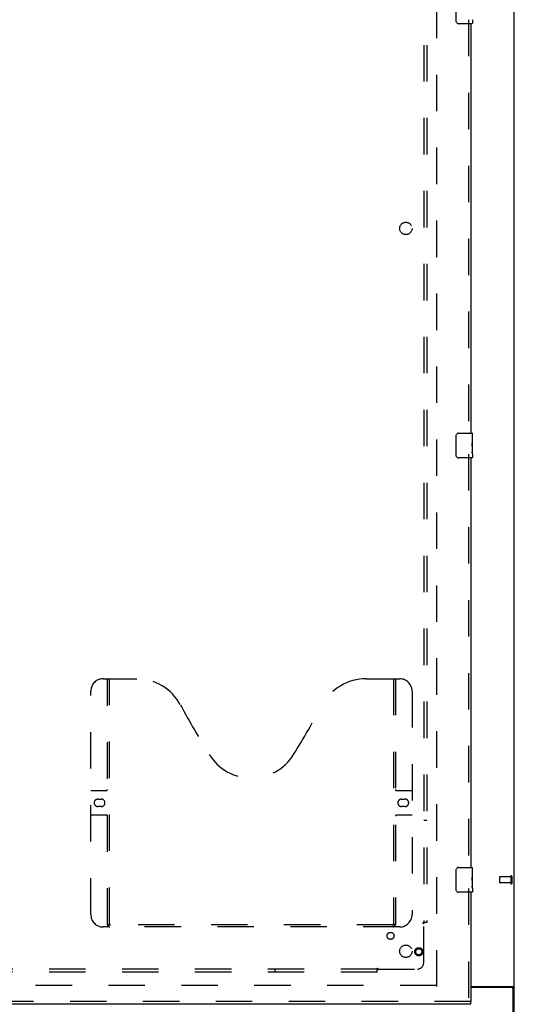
# Model space of a CAD drawing. Header units: inches. Extents: x 0 to 267, y 0 to 173.
# Tile 11 of 23: x 110 to 130, y 58 to 97. Entities that reach past the tile are written whole.
import ezdxf

# ---------------------------------------------------------------- set-up
doc = ezdxf.new("R2010")
doc.units = ezdxf.units.IN
doc.header["$LTSCALE"] = 14.6988
doc.header["$MEASUREMENT"] = 0
doc.linetypes.add('HIDDEN', pattern=[0.2, 0.1, -0.1])
doc.layers.get('0').update_dxf_attribs({"linetype": 'CONTINUOUS'})
for name, color, linetype in [('DEFAULT_2', 8, 'HIDDEN'), ('MASTER_DOOR_ASSEMBLY', 7, 'CONTINUOUS'), ('SUBPANEL', 7, 'CONTINUOUS')]:
    doc.layers.add(name, color=color, linetype=linetype)

msp = doc.modelspace()

# ---------------------------------------------------------------- linework, layer by layer
at = {"color": 3, "linetype": 'Continuous'}
for p, q in [((129.97, 55.024), (129.97, 122.816)), ((128.22, 58.368), (129.93, 58.368)), ((129.858, 58.337), (128.22, 58.337)), ((129.918, 54.92), (129.918, 58.277))]:
    msp.add_line(p, q, dxfattribs=at)
at = {"color": 7, "linetype": 'Continuous'}
msp.add_line((129.866, 58.337), (129.97, 58.337), dxfattribs=at)
for points in [[(129.848, 58.368), (129.848, 58.367), (129.848, 58.365), (129.847, 58.364), (129.848, 58.362), (129.848, 58.361), (129.849, 58.359), (129.85, 58.357), (129.851, 58.356), (129.852, 58.354), (129.853, 58.353), (129.855, 58.352), (129.856, 58.351)], [(129.856, 58.351), (129.859, 58.348), (129.861, 58.347), (129.862, 58.345), (129.863, 58.344), (129.864, 58.343), (129.865, 58.341)], [(129.865, 58.341), (129.866, 58.34), (129.866, 58.339), (129.866, 58.337)]]:
    msp.add_lwpolyline(points, dxfattribs=at)
at = {"color": 3, "linetype": 'Continuous'}
for points in [[(129.93, 58.368), (129.931, 58.366), (129.933, 58.365), (129.936, 58.363), (129.938, 58.362), (129.941, 58.36), (129.944, 58.359), (129.95, 58.356)], [(129.95, 58.356), (129.953, 58.354), (129.956, 58.353), (129.959, 58.351), (129.961, 58.35), (129.963, 58.348), (129.965, 58.346), (129.967, 58.345), (129.968, 58.343), (129.969, 58.341), (129.97, 58.34), (129.97, 58.339), (129.97, 58.337)]]:
    msp.add_lwpolyline(points, dxfattribs=at)
msp.add_arc((129.858, 58.277), 0.06, 0, 90, dxfattribs=at)
at = {"layer": 'DEFAULT_2', "color": 8, "linetype": 'HIDDEN'}
for p, q in [((126.845, 58.368), (126.845, 119.472)), ((129.366, 62.784), (129.366, 62.556)), ((129.823, 62.794), (129.376, 62.794)), ((129.823, 62.812), (129.823, 62.528)), ((129.866, 62.812), (129.866, 62.528)), ((129.823, 62.546), (129.376, 62.546)), ((126.831, 58.42), (55.359, 58.42))]:
    msp.add_line(p, q, dxfattribs=at)
for centre, radius, start, end in [((129.376, 62.784), 0.01, 90, 180), ((129.845, 62.812), 0.0215, 0, 180), ((129.376, 62.556), 0.01, 180, 270), ((129.845, 62.528), 0.0215, 180, 360)]:
    msp.add_arc(centre, radius, start, end, dxfattribs=at)
at = {"layer": 'MASTER_DOOR_ASSEMBLY', "color": 7, "linetype": 'Continuous'}
for p, q in [((127.625, 97.27), (127.625, 98.07)), ((128.28, 97.33), (128.28, 97.185)), ((128.265, 97.17), (127.725, 97.17)), ((127.625, 79.77), (127.625, 80.57)), ((127.725, 80.67), (128.265, 80.67)), ((128.28, 80.091), (128.28, 80.655)), ((128.28, 80.516), (128.273, 80.516)), ((128.273, 80.516), (128.273, 80.285)), ((128.28, 80.348), (128.273, 80.348)), ((128.28, 80.285), (128.273, 80.285)), ((128.28, 80.249), (128.274, 80.249)), ((128.28, 80.055), (128.273, 80.055)), ((128.273, 80.055), (128.273, 79.918)), ((128.275, 79.887), (128.28, 79.887)), ((128.279, 80.118), (128.28, 80.118)), ((128.28, 79.831), (128.28, 80.088)), ((128.28, 79.83), (128.28, 79.685)), ((128.265, 79.67), (127.725, 79.67)), ((127.725, 63.17), (128.265, 63.17)), ((128.28, 62.591), (128.28, 63.155)), ((127.625, 62.27), (127.625, 63.07)), ((128.28, 63.016), (128.273, 63.016)), ((128.273, 63.016), (128.273, 62.785)), ((128.28, 62.848), (128.273, 62.848)), ((128.28, 62.785), (128.273, 62.785)), ((128.28, 62.749), (128.274, 62.749)), ((128.28, 62.555), (128.273, 62.555)), ((128.273, 62.555), (128.273, 62.418)), ((128.275, 62.387), (128.28, 62.387)), ((128.279, 62.618), (128.28, 62.618)), ((128.28, 62.331), (128.28, 62.588)), ((128.28, 62.33), (128.28, 62.185)), ((128.265, 62.17), (127.725, 62.17)), ((128.22, 57.67), (128.22, 57.774))]:
    msp.add_line(p, q, dxfattribs=at)
at = {"layer": 'MASTER_DOOR_ASSEMBLY', "color": 8, "linetype": 'HIDDEN'}
for p, q in [((128.116, 97.325), (128.116, 80.515)), ((128.116, 79.825), (128.116, 63.015)), ((113.386, 70.774), (114.741, 70.774)), ((113.561, 60.864), (113.561, 70.774)), ((113.641, 60.894), (113.641, 70.774)), ((123.991, 70.774), (125.346, 70.774)), ((125.091, 70.774), (125.091, 60.894)), ((125.171, 70.774), (125.171, 60.864)), ((112.886, 61.274), (112.886, 70.274)), ((125.846, 70.274), (125.846, 61.274)), ((112.886, 66.274), (113.521, 66.274)), ((125.211, 66.274), (125.846, 66.274)), ((113.173, 65.924), (113.31, 65.924)), ((125.423, 65.924), (125.56, 65.924)), ((113.31, 65.624), (113.173, 65.624)), ((125.56, 65.624), (125.423, 65.624)), ((113.521, 65.274), (112.886, 65.274)), ((125.846, 65.274), (125.211, 65.274)), ((128.116, 62.325), (128.116, 57.774)), ((125.346, 60.774), (113.386, 60.774)), ((125.087, 60.854), (113.645, 60.854)), ((128.22, 57.774), (91.189, 57.774))]:
    msp.add_line(p, q, dxfattribs=at)
at = {"layer": 'MASTER_DOOR_ASSEMBLY', "color": 3, "linetype": 'Continuous'}
for p, q in [((128.22, 97.17), (128.22, 80.67)), ((128.22, 79.67), (128.22, 63.17)), ((128.22, 62.17), (128.22, 57.774)), ((91.189, 57.67), (128.22, 57.67))]:
    msp.add_line(p, q, dxfattribs=at)
at = {"layer": 'MASTER_DOOR_ASSEMBLY', "color": 7, "linetype": 'Continuous'}
for points in [[(127.632, 97.234), (127.63, 97.239), (127.628, 97.245), (127.627, 97.251), (127.626, 97.257), (127.626, 97.264), (127.625, 97.27)], [(127.625, 80.57), (127.626, 80.576), (127.626, 80.582), (127.627, 80.588), (127.628, 80.594), (127.63, 80.6), (127.632, 80.606)], [(128.279, 80.116), (128.276, 80.149), (128.275, 80.161), (128.274, 80.174), (128.274, 80.186), (128.273, 80.199), (128.273, 80.212), (128.273, 80.225), (128.274, 80.237), (128.274, 80.25), (128.275, 80.262), (128.276, 80.274)], [(127.632, 79.734), (127.63, 79.739), (127.628, 79.745), (127.627, 79.751), (127.626, 79.757), (127.626, 79.764), (127.625, 79.77)], [(128.275, 79.882), (128.274, 79.891), (128.274, 79.9), (128.273, 79.909), (128.273, 79.918)], [(128.278, 79.857), (128.277, 79.865), (128.276, 79.873), (128.275, 79.882)], [(128.28, 79.831), (128.28, 79.834), (128.28, 79.839), (128.279, 79.844), (128.278, 79.857)], [(128.28, 80.088), (128.28, 80.096), (128.28, 80.105), (128.279, 80.116)], [(127.625, 63.07), (127.626, 63.076), (127.626, 63.082), (127.627, 63.088), (127.628, 63.094), (127.63, 63.1), (127.632, 63.106)], [(128.279, 62.616), (128.276, 62.649), (128.275, 62.661), (128.274, 62.674), (128.274, 62.686), (128.273, 62.699), (128.273, 62.712), (128.273, 62.725), (128.274, 62.737), (128.274, 62.75), (128.275, 62.762), (128.276, 62.774)], [(128.275, 62.382), (128.274, 62.391), (128.274, 62.4), (128.273, 62.409), (128.273, 62.418)], [(128.278, 62.357), (128.277, 62.365), (128.276, 62.373), (128.275, 62.382)], [(128.28, 62.331), (128.28, 62.334), (128.28, 62.339), (128.279, 62.344), (128.278, 62.357)], [(128.28, 62.588), (128.28, 62.596), (128.28, 62.605), (128.279, 62.616)], [(127.632, 62.234), (127.63, 62.239), (127.628, 62.245), (127.627, 62.251), (127.626, 62.257), (127.626, 62.264), (127.625, 62.27)]]:
    msp.add_lwpolyline(points, dxfattribs=at)
at = {"layer": 'MASTER_DOOR_ASSEMBLY', "color": 8, "linetype": 'HIDDEN'}
for points in [[(113.551, 60.894), (113.567, 60.883), (113.583, 60.874), (113.599, 60.865), (113.615, 60.859), (113.63, 60.855), (113.645, 60.854)], [(125.087, 60.854), (125.102, 60.855), (125.118, 60.859), (125.133, 60.865), (125.149, 60.874), (125.165, 60.883), (125.181, 60.894)]]:
    msp.add_lwpolyline(points, dxfattribs=at)
for radius in [0.164, 0.124]:
    msp.add_circle((126.116, 59.774), radius, dxfattribs=at)
at = {"layer": 'MASTER_DOOR_ASSEMBLY', "color": 7, "linetype": 'Continuous'}
for centre, radius, start, end in [((127.725, 97.27), 0.1, 201.1999, 270), ((128.265, 97.185), 0.015, 270, 360), ((127.725, 80.57), 0.1, 90, 158.7946), ((128.265, 80.655), 0.015, 0, 90), ((127.725, 79.77), 0.1, 201.1999, 270), ((128.265, 79.685), 0.015, 270, 360), ((127.725, 63.07), 0.1, 90, 158.7946), ((128.265, 63.155), 0.015, 0, 90), ((127.725, 62.27), 0.1, 201.1999, 270), ((128.265, 62.185), 0.015, 270, 360)]:
    msp.add_arc(centre, radius, start, end, dxfattribs=at)
at = {"layer": 'MASTER_DOOR_ASSEMBLY', "color": 8, "linetype": 'HIDDEN'}
for centre, radius, start, end in [((113.386, 70.274), 0.5, 90, 180), ((114.741, 68.774), 2, 28.4813, 90), ((123.991, 68.774), 2, 90, 151.5187), ((125.346, 70.274), 0.5, 0, 90), ((151.049, 88.472), 39.307, 208.4813, 211.8705), ((87.683, 88.472), 39.307, 328.1295, 331.5187), ((119.366, 68.774), 2, 211.8705, 328.1295), ((113.521, 66.314), 0.04, 270, 360), ((125.211, 66.314), 0.04, 180, 270), ((113.173, 65.774), 0.15, 90, 270), ((113.31, 65.774), 0.15, 270, 90), ((125.423, 65.774), 0.15, 90, 270), ((125.56, 65.774), 0.15, 270, 90), ((113.521, 65.234), 0.04, 0, 90), ((125.211, 65.234), 0.04, 90, 180), ((113.386, 61.274), 0.5, 180, 270), ((125.346, 61.274), 0.5, 270, 360), ((113.651, 60.864), 0.09, 180, 270), ((113.681, 60.894), 0.04, 180, 270), ((125.051, 60.894), 0.04, 270, 360), ((125.081, 60.864), 0.09, 270, 360)]:
    msp.add_arc(centre, radius, start, end, dxfattribs=at)
at = {"layer": 'MASTER_DOOR_ASSEMBLY', "color": 7, "linetype": 'Continuous'}
for centre in [(128.017, 80.254), (128.017, 62.754)]:
    msp.add_ellipse(centre, major_axis=(0.263, 0), ratio=0.432808, start_param=0, end_param=0.179988, dxfattribs=at)
at = {"layer": 'SUBPANEL', "color": 8, "linetype": 'HIDDEN'}
for p, q in [((126.314, 116.889), (126.314, 60.951)), ((126.439, 116.889), (126.439, 60.951)), ((126.314, 65.076), (126.439, 65.076)), ((126.273, 60.951), (126.353, 60.951)), ((126.314, 59.326), (126.314, 60.916)), ((126.439, 60.951), (126.353, 60.951)), ((124.439, 59.038), (124.439, 59.117)), ((124.439, 59.076), (57.752, 59.076)), ((124.439, 58.951), (91.128, 58.951)), ((120.314, 59.076), (120.314, 58.951)), ((124.439, 58.951), (124.439, 59.038)), ((124.456, 59.057), (124.463, 59.065)), ((124.474, 59.076), (126.064, 59.076))]:
    msp.add_line(p, q, dxfattribs=at)
for points in [[(126.273, 60.951), (126.274, 60.949), (126.275, 60.948), (126.275, 60.946), (126.276, 60.944), (126.277, 60.943), (126.279, 60.941), (126.28, 60.94), (126.282, 60.938), (126.283, 60.937), (126.285, 60.935), (126.287, 60.934), (126.288, 60.933), (126.29, 60.931), (126.293, 60.93), (126.295, 60.929), (126.299, 60.926)], [(126.299, 60.926), (126.302, 60.925), (126.304, 60.923), (126.306, 60.922), (126.308, 60.92), (126.31, 60.919), (126.312, 60.917), (126.314, 60.916)], [(126.328, 60.929), (126.326, 60.927), (126.324, 60.925), (126.321, 60.923), (126.319, 60.921), (126.318, 60.919), (126.316, 60.917), (126.314, 60.916)], [(126.353, 60.951), (126.35, 60.949), (126.348, 60.948), (126.346, 60.946), (126.343, 60.944), (126.341, 60.942), (126.34, 60.941), (126.338, 60.939), (126.336, 60.937), (126.334, 60.936), (126.333, 60.934), (126.328, 60.929)], [(124.439, 59.117), (124.441, 59.116), (124.443, 59.116), (124.444, 59.115), (124.446, 59.114), (124.447, 59.113), (124.449, 59.111), (124.45, 59.11), (124.452, 59.109), (124.453, 59.107), (124.455, 59.105), (124.456, 59.104), (124.457, 59.102), (124.459, 59.1), (124.46, 59.098), (124.461, 59.095)], [(124.439, 59.038), (124.441, 59.04), (124.443, 59.042), (124.444, 59.045), (124.446, 59.047), (124.448, 59.049), (124.449, 59.051), (124.451, 59.052), (124.453, 59.054), (124.454, 59.056), (124.456, 59.057)], [(124.461, 59.095), (124.464, 59.091), (124.466, 59.088), (124.467, 59.086), (124.469, 59.084), (124.47, 59.082), (124.471, 59.08), (124.473, 59.078), (124.474, 59.076)], [(124.463, 59.065), (124.465, 59.067), (124.467, 59.069), (124.469, 59.071), (124.471, 59.073), (124.473, 59.074), (124.474, 59.076)]]:
    msp.add_lwpolyline(points, dxfattribs=at)
for centre, radius in [((125.595, 88.92), 0.25), ((124.977, 60.414), 0.141), ((125.595, 59.795), 0.25)]:
    msp.add_circle(centre, radius, dxfattribs=at)
msp.add_arc((126.064, 59.326), 0.25, 270, 360, dxfattribs=at)

doc.saveas('drawing.dxf')
